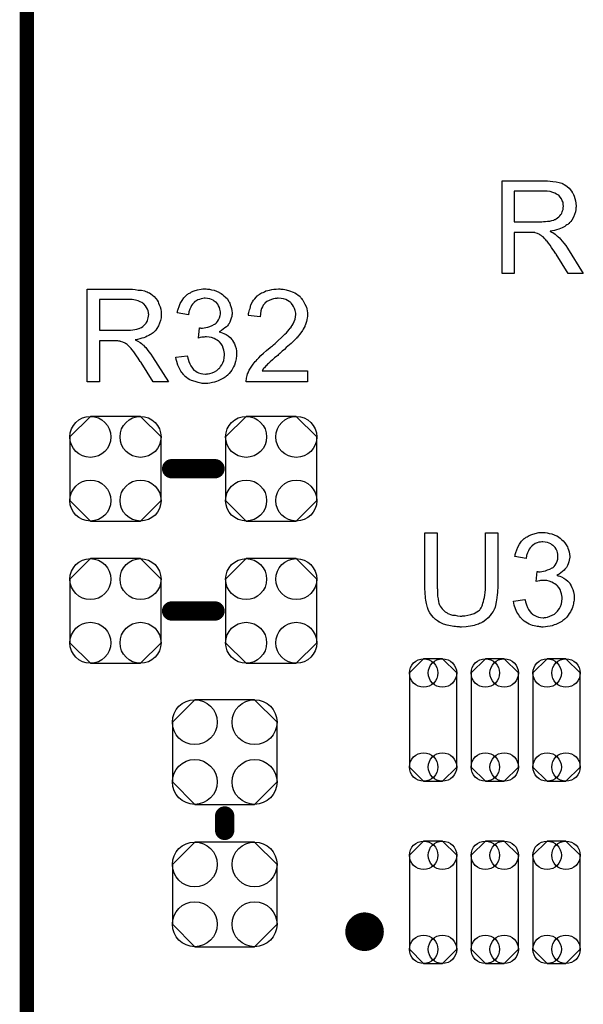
# Model space of a CAD drawing. Extents: x -0.07 to 0.95, y -0.15 to 2.1.
# Tile 22 of 30: x -0.05 to 0.18, y 1.19 to 1.6. Entities that reach past the tile are written whole.
import ezdxf

# ---------------------------------------------------------------- set-up
doc = ezdxf.new("R2010")
doc.units = 0
doc.layers.get('0').update_dxf_attribs({"linetype": 'CONTINUOUS'})
for name, color, linetype in [('gko', 6, 'CONTINUOUS'), ('gto', 2, 'CONTINUOUS'), ('gts', 1, 'CONTINUOUS')]:
    doc.layers.add(name, color=color, linetype=linetype)

# ---------------------------------------------------------------- blocks, each defined once
blk = doc.blocks.new('D49')
at = {"const_width": 0.004}
blk.add_lwpolyline([(-0.002, 0, 1), (0.002, 0, 1)], format="xyb", close=True, dxfattribs=at)
blk = doc.blocks.new('D128')
blk.add_lwpolyline([(-0.0189, 0.0132), (-0.0189, -0.0132), (-0.0104, -0.0217), (0.0104, -0.0217), (0.0189, -0.0132), (0.0189, 0.0132), (0.0104, 0.0217), (-0.0104, 0.0217)], close=True)
for centre in [(-0.0104, 0.0132), (0.0104, 0.0132), (-0.0104, -0.0132), (0.0104, -0.0132)]:
    blk.add_circle(centre, 0.0085)
blk = doc.blocks.new('D133')
blk.add_lwpolyline([(0.0124, 0.0217), (-0.0124, 0.0217), (-0.0217, 0.0124), (-0.0217, -0.0124), (-0.0124, -0.0217), (0.0124, -0.0217), (0.0217, -0.0124), (0.0217, 0.0124)], close=True)
for centre in [(-0.0124, 0.0124), (0.0124, 0.0124), (-0.0124, -0.0124), (0.0124, -0.0124)]:
    blk.add_circle(centre, 0.0093)
blk = doc.blocks.new('D134')
blk.add_lwpolyline([(-0.0098, 0.0195), (-0.0098, -0.0195), (-0.0039, -0.0254), (0.0039, -0.0254), (0.0098, -0.0195), (0.0098, 0.0195), (0.0039, 0.0254), (-0.0039, 0.0254)], close=True)
for centre in [(-0.0039, 0.0195), (0.0039, 0.0195), (-0.0039, -0.0195), (0.0039, -0.0195)]:
    blk.add_circle(centre, 0.0059)

msp = doc.modelspace()

# ---------------------------------------------------------------- linework, layer by layer
at = {"layer": 'gko', "color": 6, "const_width": 0.006}
msp.add_lwpolyline([(-0.05, -0.15), (-0.05, 2.1)], dxfattribs=at)
at = {"layer": 'gto', "color": 2}
for points in [[(0.1653, 1.5344), (0.1658, 1.5344), (0.1669, 1.5343), (0.1681, 1.5341), (0.1695, 1.534), (0.1707, 1.5337), (0.1713, 1.5335), (0.1718, 1.5334), (0.1719, 1.5334), (0.1719, 1.5333), (0.1723, 1.5331), (0.1728, 1.5329), (0.1734, 1.5325), (0.174, 1.532), (0.1748, 1.5314), (0.1754, 1.5306), (0.1761, 1.5297), (0.1761, 1.5296), (0.1761, 1.5296), (0.1764, 1.5292), (0.1766, 1.5287), (0.1769, 1.528), (0.1772, 1.5271), (0.1775, 1.5261), (0.1776, 1.5251), (0.1777, 1.5239), (0.1777, 1.5239), (0.1777, 1.5237), (0.1777, 1.5235), (0.1776, 1.5233), (0.1776, 1.5229), (0.1776, 1.5225), (0.1774, 1.5215), (0.177, 1.5204), (0.1766, 1.5193), (0.1759, 1.5181), (0.1755, 1.5175), (0.175, 1.517), (0.175, 1.5169), (0.1749, 1.5169), (0.1748, 1.5167), (0.1745, 1.5165), (0.1743, 1.5163), (0.1739, 1.5161), (0.1735, 1.5158), (0.173, 1.5155), (0.1725, 1.5152), (0.1719, 1.5149), (0.1712, 1.5146), (0.1705, 1.5143), (0.1696, 1.5141), (0.1688, 1.5138), (0.1679, 1.5136), (0.1669, 1.5135), (0.167, 1.5134), (0.1672, 1.5133), (0.1675, 1.5131), (0.168, 1.5129), (0.169, 1.5123), (0.1695, 1.5119), (0.1699, 1.5115), (0.17, 1.5114), (0.1703, 1.5112), (0.1708, 1.5107), (0.1713, 1.5102), (0.1719, 1.5094), (0.1726, 1.5085), (0.1734, 1.5075), (0.1741, 1.5064), (0.1807, 1.496), (0.1744, 1.496), (0.1694, 1.504), (0.1694, 1.504), (0.1693, 1.5042), (0.1691, 1.5043), (0.169, 1.5045), (0.1686, 1.5052), (0.1681, 1.5059), (0.1675, 1.5068), (0.1669, 1.5077), (0.1663, 1.5085), (0.1657, 1.5093), (0.1656, 1.5093), (0.1655, 1.5095), (0.1652, 1.5099), (0.1648, 1.5103), (0.164, 1.5111), (0.1635, 1.5115), (0.1631, 1.5118), (0.163, 1.5119), (0.1629, 1.5119), (0.1627, 1.512), (0.1624, 1.5122), (0.162, 1.5124), (0.1617, 1.5125), (0.1608, 1.5128), (0.1607, 1.5128), (0.1606, 1.5129), (0.1604, 1.5129), (0.1601, 1.5129), (0.1597, 1.513), (0.1593, 1.513), (0.1587, 1.513), (0.1521, 1.513), (0.1521, 1.496), (0.147, 1.496), (0.147, 1.5344), (0.1648, 1.5344), (0.1653, 1.5344)], [(0.1642, 1.5301), (0.1521, 1.5301), (0.1521, 1.5174), (0.1635, 1.5174), (0.1642, 1.5175), (0.165, 1.5175), (0.1659, 1.5176), (0.1668, 1.5177), (0.1676, 1.5179), (0.1684, 1.5181), (0.1685, 1.5181), (0.1688, 1.5183), (0.1691, 1.5184), (0.1695, 1.5186), (0.17, 1.519), (0.1705, 1.5194), (0.171, 1.5199), (0.1714, 1.5204), (0.1715, 1.5205), (0.1716, 1.5207), (0.1718, 1.521), (0.172, 1.5215), (0.1721, 1.522), (0.1723, 1.5225), (0.1724, 1.5232), (0.1725, 1.5239), (0.1725, 1.5239), (0.1725, 1.524), (0.1724, 1.5243), (0.1724, 1.5248), (0.1723, 1.5255), (0.172, 1.5261), (0.1716, 1.5269), (0.1711, 1.5276), (0.1705, 1.5284), (0.1704, 1.5284), (0.1701, 1.5286), (0.1696, 1.5289), (0.1689, 1.5292), (0.1681, 1.5296), (0.167, 1.5299), (0.1657, 1.5301), (0.1642, 1.5301)], [(-0.0067, 1.4894), (-0.0062, 1.4894), (-0.0051, 1.4893), (-0.0039, 1.4891), (-0.0025, 1.489), (-0.0013, 1.4887), (-0.0007, 1.4885), (-0.0002, 1.4884), (-0.0001, 1.4884), (-0.0001, 1.4883), (0.0003, 1.4881), (0.0008, 1.4879), (0.0014, 1.4875), (0.002, 1.487), (0.0027, 1.4864), (0.0034, 1.4856), (0.0041, 1.4847), (0.0041, 1.4846), (0.0041, 1.4846), (0.0044, 1.4842), (0.0046, 1.4837), (0.0049, 1.483), (0.0052, 1.4821), (0.0055, 1.4811), (0.0056, 1.4801), (0.0057, 1.4789), (0.0057, 1.4789), (0.0057, 1.4787), (0.0057, 1.4785), (0.0056, 1.4783), (0.0056, 1.4779), (0.0056, 1.4775), (0.0054, 1.4765), (0.005, 1.4754), (0.0046, 1.4743), (0.0039, 1.4731), (0.0035, 1.4725), (0.003, 1.472), (0.003, 1.4719), (0.0029, 1.4719), (0.0027, 1.4717), (0.0025, 1.4715), (0.0023, 1.4713), (0.0019, 1.4711), (0.0015, 1.4708), (0.001, 1.4705), (0.0005, 1.4702), (-0.0001, 1.4699), (-0.0008, 1.4696), (-0.0015, 1.4693), (-0.0024, 1.4691), (-0.0032, 1.4688), (-0.0041, 1.4686), (-0.0051, 1.4685), (-0.005, 1.4684), (-0.0048, 1.4683), (-0.0045, 1.4681), (-0.004, 1.4679), (-0.003, 1.4673), (-0.0025, 1.4669), (-0.0021, 1.4665), (-0.002, 1.4664), (-0.0017, 1.4662), (-0.0012, 1.4657), (-0.0007, 1.4652), (-0.0001, 1.4644), (0.0006, 1.4635), (0.0014, 1.4625), (0.0021, 1.4614), (0.0087, 1.451), (0.0024, 1.451), (-0.0026, 1.459), (-0.0026, 1.459), (-0.0027, 1.4592), (-0.0029, 1.4593), (-0.003, 1.4595), (-0.0034, 1.4602), (-0.0039, 1.4609), (-0.0045, 1.4618), (-0.0051, 1.4627), (-0.0057, 1.4635), (-0.0063, 1.4643), (-0.0064, 1.4643), (-0.0065, 1.4645), (-0.0068, 1.4649), (-0.0072, 1.4653), (-0.008, 1.4661), (-0.0085, 1.4665), (-0.0089, 1.4668), (-0.009, 1.4669), (-0.0091, 1.4669), (-0.0093, 1.467), (-0.0096, 1.4672), (-0.01, 1.4674), (-0.0103, 1.4675), (-0.0112, 1.4678), (-0.0113, 1.4678), (-0.0114, 1.4679), (-0.0116, 1.4679), (-0.0119, 1.4679), (-0.0123, 1.468), (-0.0127, 1.468), (-0.0133, 1.468), (-0.0199, 1.468), (-0.0199, 1.451), (-0.025, 1.451), (-0.025, 1.4894), (-0.0072, 1.4894), (-0.0067, 1.4894)], [(0.0249, 1.4895), (0.0257, 1.4894), (0.0266, 1.4892), (0.0276, 1.489), (0.0286, 1.4886), (0.0296, 1.4882), (0.0296, 1.4882), (0.0297, 1.4881), (0.03, 1.488), (0.0305, 1.4876), (0.0311, 1.4872), (0.0317, 1.4867), (0.0324, 1.4861), (0.0331, 1.4854), (0.0336, 1.4845), (0.0337, 1.4844), (0.0338, 1.4841), (0.0341, 1.4836), (0.0343, 1.483), (0.0346, 1.4823), (0.0348, 1.4815), (0.035, 1.4805), (0.0351, 1.4796), (0.0351, 1.4795), (0.0351, 1.4791), (0.035, 1.4787), (0.0349, 1.4781), (0.0347, 1.4774), (0.0344, 1.4766), (0.0341, 1.4758), (0.0337, 1.475), (0.0336, 1.4749), (0.0334, 1.4747), (0.0331, 1.4743), (0.0327, 1.4739), (0.0321, 1.4734), (0.0314, 1.4728), (0.0307, 1.4723), (0.0297, 1.4718), (0.0298, 1.4718), (0.0299, 1.4718), (0.0301, 1.4717), (0.0303, 1.4716), (0.0309, 1.4714), (0.0317, 1.4711), (0.0326, 1.4706), (0.0334, 1.4701), (0.0343, 1.4694), (0.0351, 1.4685), (0.0351, 1.4684), (0.0353, 1.4681), (0.0357, 1.4675), (0.036, 1.4668), (0.0363, 1.4659), (0.0367, 1.4649), (0.0369, 1.4637), (0.0369, 1.4623), (0.0369, 1.4623), (0.0369, 1.4621), (0.0369, 1.4618), (0.0369, 1.4615), (0.0368, 1.461), (0.0367, 1.4605), (0.0366, 1.46), (0.0365, 1.4594), (0.036, 1.458), (0.0357, 1.4573), (0.0354, 1.4567), (0.0349, 1.4559), (0.0344, 1.4552), (0.0339, 1.4545), (0.0332, 1.4538), (0.0332, 1.4538), (0.0331, 1.4537), (0.0328, 1.4535), (0.0326, 1.4533), (0.0322, 1.453), (0.0318, 1.4527), (0.0313, 1.4524), (0.0307, 1.4521), (0.0301, 1.4518), (0.0293, 1.4514), (0.0286, 1.4512), (0.0278, 1.4509), (0.0269, 1.4507), (0.0259, 1.4505), (0.025, 1.4504), (0.024, 1.4503), (0.0235, 1.4503), (0.0231, 1.4504), (0.0227, 1.4504), (0.0222, 1.4505), (0.0216, 1.4506), (0.021, 1.4507), (0.0197, 1.4511), (0.0183, 1.4516), (0.0176, 1.4519), (0.0169, 1.4523), (0.0162, 1.4528), (0.0156, 1.4533), (0.0155, 1.4534), (0.0154, 1.4535), (0.0152, 1.4537), (0.0151, 1.4539), (0.0148, 1.4542), (0.0145, 1.4546), (0.0142, 1.4549), (0.0138, 1.4554), (0.0135, 1.456), (0.0132, 1.4566), (0.0126, 1.4579), (0.0121, 1.4594), (0.0119, 1.4603), (0.0118, 1.4612), (0.0165, 1.4618), (0.0165, 1.4617), (0.0166, 1.4616), (0.0166, 1.4614), (0.0167, 1.4611), (0.0167, 1.4608), (0.0168, 1.4604), (0.0171, 1.4595), (0.0175, 1.4585), (0.018, 1.4576), (0.0186, 1.4567), (0.0192, 1.4559), (0.0193, 1.4559), (0.0196, 1.4557), (0.02, 1.4554), (0.0206, 1.4551), (0.0212, 1.4548), (0.0221, 1.4545), (0.023, 1.4543), (0.024, 1.4542), (0.0243, 1.4542), (0.0246, 1.4543), (0.0252, 1.4543), (0.0259, 1.4545), (0.0268, 1.4548), (0.0278, 1.4552), (0.0287, 1.4557), (0.0296, 1.4565), (0.0297, 1.4566), (0.03, 1.4569), (0.0303, 1.4574), (0.0308, 1.4581), (0.0312, 1.4589), (0.0316, 1.4599), (0.0318, 1.461), (0.0319, 1.4622), (0.0319, 1.4623), (0.0319, 1.4624), (0.0319, 1.4625), (0.0319, 1.4628), (0.0318, 1.4634), (0.0317, 1.4641), (0.0314, 1.465), (0.0311, 1.4659), (0.0305, 1.4668), (0.0298, 1.4676), (0.0297, 1.4677), (0.0294, 1.4679), (0.0289, 1.4683), (0.0283, 1.4686), (0.0276, 1.469), (0.0266, 1.4694), (0.0256, 1.4696), (0.0244, 1.4697), (0.0239, 1.4697), (0.0235, 1.4696), (0.023, 1.4696), (0.0225, 1.4695), (0.0218, 1.4694), (0.0211, 1.4692), (0.0216, 1.4734), (0.0219, 1.4734), (0.0221, 1.4733), (0.0228, 1.4733), (0.0235, 1.4734), (0.0242, 1.4735), (0.025, 1.4737), (0.0259, 1.474), (0.0268, 1.4744), (0.0278, 1.4749), (0.0278, 1.4749), (0.0279, 1.4749), (0.0282, 1.4751), (0.0286, 1.4755), (0.029, 1.476), (0.0294, 1.4768), (0.0298, 1.4776), (0.0301, 1.4785), (0.0302, 1.4791), (0.0302, 1.4797), (0.0302, 1.4797), (0.0302, 1.4798), (0.0302, 1.4801), (0.0301, 1.4806), (0.03, 1.4812), (0.0298, 1.4819), (0.0295, 1.4826), (0.0291, 1.4833), (0.0284, 1.484), (0.0284, 1.484), (0.0281, 1.4842), (0.0277, 1.4845), (0.0272, 1.4849), (0.0266, 1.4851), (0.0258, 1.4854), (0.0249, 1.4856), (0.0239, 1.4857), (0.0235, 1.4857), (0.023, 1.4856), (0.0223, 1.4855), (0.0216, 1.4852), (0.0208, 1.485), (0.0201, 1.4845), (0.0193, 1.484), (0.0193, 1.4839), (0.0191, 1.4836), (0.0187, 1.4832), (0.0183, 1.4827), (0.018, 1.482), (0.0176, 1.4811), (0.0172, 1.48), (0.017, 1.4788), (0.0123, 1.4796), (0.0123, 1.4797), (0.0124, 1.4799), (0.0124, 1.4801), (0.0125, 1.4804), (0.0126, 1.4808), (0.0127, 1.4812), (0.0131, 1.4823), (0.0136, 1.4835), (0.0143, 1.4847), (0.0151, 1.4859), (0.0162, 1.487), (0.0162, 1.487), (0.0163, 1.4871), (0.0165, 1.4872), (0.0167, 1.4874), (0.017, 1.4876), (0.0174, 1.4878), (0.0178, 1.488), (0.0183, 1.4883), (0.0194, 1.4887), (0.0207, 1.4892), (0.0222, 1.4895), (0.023, 1.4896), (0.0243, 1.4896), (0.0249, 1.4895)], [(0.0553, 1.4895), (0.0557, 1.4895), (0.0563, 1.4894), (0.0569, 1.4893), (0.0575, 1.4892), (0.0589, 1.4888), (0.0604, 1.4882), (0.0611, 1.4879), (0.0618, 1.4875), (0.0625, 1.487), (0.0631, 1.4865), (0.0631, 1.4864), (0.0632, 1.4864), (0.0634, 1.4861), (0.0636, 1.4859), (0.0639, 1.4856), (0.0641, 1.4852), (0.0644, 1.4849), (0.0647, 1.4844), (0.0653, 1.4833), (0.0659, 1.482), (0.0661, 1.4813), (0.0662, 1.4805), (0.0663, 1.4797), (0.0664, 1.4789), (0.0664, 1.4788), (0.0664, 1.4785), (0.0663, 1.4781), (0.0662, 1.4775), (0.0661, 1.4768), (0.0659, 1.476), (0.0657, 1.4752), (0.0654, 1.4744), (0.0653, 1.4743), (0.0652, 1.474), (0.065, 1.4735), (0.0646, 1.4729), (0.0642, 1.4723), (0.0636, 1.4714), (0.063, 1.4706), (0.0622, 1.4696), (0.0621, 1.4695), (0.0618, 1.4692), (0.0615, 1.4689), (0.0612, 1.4686), (0.0609, 1.4683), (0.0605, 1.4679), (0.06, 1.4674), (0.0595, 1.4669), (0.0589, 1.4664), (0.0582, 1.4658), (0.0575, 1.4652), (0.0568, 1.4644), (0.0559, 1.4637), (0.055, 1.4629), (0.0549, 1.4629), (0.0548, 1.4628), (0.0546, 1.4626), (0.0543, 1.4624), (0.054, 1.462), (0.0536, 1.4617), (0.0527, 1.461), (0.0518, 1.4602), (0.0509, 1.4593), (0.0501, 1.4586), (0.0498, 1.4583), (0.0495, 1.458), (0.0494, 1.458), (0.0493, 1.4578), (0.049, 1.4576), (0.0488, 1.4573), (0.0485, 1.4569), (0.0481, 1.4565), (0.0475, 1.4556), (0.0664, 1.4556), (0.0664, 1.451), (0.0409, 1.451), (0.0409, 1.4511), (0.0409, 1.4513), (0.0409, 1.4516), (0.041, 1.4521), (0.041, 1.4526), (0.0412, 1.4531), (0.0413, 1.4537), (0.0415, 1.4543), (0.0415, 1.4543), (0.0415, 1.4544), (0.0417, 1.4547), (0.0419, 1.4552), (0.0422, 1.4559), (0.0427, 1.4567), (0.0432, 1.4575), (0.0438, 1.4584), (0.0446, 1.4594), (0.0446, 1.4594), (0.0447, 1.4595), (0.045, 1.4598), (0.0455, 1.4603), (0.0462, 1.461), (0.047, 1.4619), (0.0481, 1.4629), (0.0494, 1.464), (0.0508, 1.4652), (0.0508, 1.4652), (0.051, 1.4654), (0.0514, 1.4657), (0.0518, 1.466), (0.0523, 1.4664), (0.0529, 1.4669), (0.0535, 1.4675), (0.0542, 1.4681), (0.0556, 1.4694), (0.057, 1.4708), (0.0576, 1.4714), (0.0582, 1.4721), (0.0588, 1.4727), (0.0592, 1.4733), (0.0592, 1.4734), (0.0594, 1.4734), (0.0595, 1.4736), (0.0596, 1.4738), (0.06, 1.4744), (0.0604, 1.4751), (0.0608, 1.476), (0.0612, 1.477), (0.0614, 1.478), (0.0615, 1.479), (0.0615, 1.4791), (0.0615, 1.4791), (0.0615, 1.4795), (0.0614, 1.48), (0.0612, 1.4806), (0.061, 1.4814), (0.0606, 1.4822), (0.0601, 1.483), (0.0595, 1.4837), (0.0594, 1.4839), (0.0591, 1.4841), (0.0587, 1.4844), (0.0581, 1.4847), (0.0573, 1.4851), (0.0564, 1.4854), (0.0554, 1.4856), (0.0542, 1.4857), (0.0539, 1.4857), (0.0536, 1.4856), (0.053, 1.4856), (0.0522, 1.4854), (0.0514, 1.4852), (0.0504, 1.4848), (0.0495, 1.4843), (0.0487, 1.4836), (0.0486, 1.4835), (0.0484, 1.4832), (0.048, 1.4828), (0.0477, 1.4821), (0.0473, 1.4814), (0.047, 1.4804), (0.0468, 1.4792), (0.0467, 1.478), (0.0418, 1.4785), (0.0418, 1.4785), (0.0419, 1.4787), (0.0419, 1.479), (0.0419, 1.4794), (0.042, 1.4798), (0.0422, 1.4803), (0.0423, 1.4809), (0.0425, 1.4815), (0.0429, 1.4829), (0.0436, 1.4842), (0.044, 1.4849), (0.0445, 1.4855), (0.045, 1.4861), (0.0455, 1.4867), (0.0456, 1.4867), (0.0457, 1.4868), (0.0459, 1.487), (0.0462, 1.4871), (0.0465, 1.4874), (0.0469, 1.4876), (0.0473, 1.4879), (0.0479, 1.4881), (0.0485, 1.4884), (0.0491, 1.4887), (0.0499, 1.4889), (0.0506, 1.4891), (0.0515, 1.4893), (0.0524, 1.4895), (0.0533, 1.4895), (0.0543, 1.4896), (0.0549, 1.4896), (0.0553, 1.4895)], [(-0.0078, 1.4851), (-0.0199, 1.4851), (-0.0199, 1.4724), (-0.0085, 1.4724), (-0.0078, 1.4725), (-0.007, 1.4725), (-0.0061, 1.4726), (-0.0052, 1.4727), (-0.0044, 1.4729), (-0.0036, 1.4731), (-0.0035, 1.4731), (-0.0032, 1.4733), (-0.0029, 1.4734), (-0.0025, 1.4736), (-0.002, 1.474), (-0.0015, 1.4744), (-0.001, 1.4749), (-0.0006, 1.4754), (-0.0005, 1.4755), (-0.0004, 1.4757), (-0.0002, 1.476), (0, 1.4765), (0.0001, 1.477), (0.0003, 1.4775), (0.0004, 1.4782), (0.0005, 1.4789), (0.0005, 1.4789), (0.0005, 1.479), (0.0004, 1.4793), (0.0004, 1.4798), (0.0003, 1.4805), (0, 1.4811), (-0.0004, 1.4819), (-0.0009, 1.4826), (-0.0015, 1.4834), (-0.0016, 1.4834), (-0.0019, 1.4836), (-0.0024, 1.4839), (-0.0031, 1.4842), (-0.0039, 1.4846), (-0.005, 1.4849), (-0.0063, 1.4851), (-0.0078, 1.4851)], [(0.1452, 1.3662), (0.1452, 1.3661), (0.1452, 1.3659), (0.1452, 1.3656), (0.1452, 1.3653), (0.1451, 1.3648), (0.1451, 1.3642), (0.1451, 1.3635), (0.145, 1.3629), (0.1449, 1.3614), (0.1446, 1.3598), (0.1443, 1.3583), (0.1441, 1.3576), (0.1439, 1.3569), (0.1439, 1.3569), (0.1438, 1.3568), (0.1437, 1.3566), (0.1436, 1.3564), (0.1433, 1.3558), (0.1427, 1.355), (0.1421, 1.3541), (0.1413, 1.3532), (0.1403, 1.3523), (0.1391, 1.3514), (0.139, 1.3514), (0.1389, 1.3513), (0.1388, 1.3513), (0.1385, 1.3511), (0.1381, 1.3509), (0.1377, 1.3508), (0.1373, 1.3506), (0.1367, 1.3504), (0.1361, 1.3502), (0.1354, 1.35), (0.1347, 1.3498), (0.1339, 1.3497), (0.133, 1.3495), (0.1321, 1.3494), (0.1302, 1.3493), (0.1297, 1.3493), (0.1293, 1.3494), (0.1288, 1.3494), (0.1283, 1.3494), (0.1277, 1.3495), (0.127, 1.3495), (0.1257, 1.3498), (0.1242, 1.3501), (0.1227, 1.3505), (0.1213, 1.3512), (0.1213, 1.3512), (0.1212, 1.3513), (0.121, 1.3514), (0.1208, 1.3515), (0.1202, 1.3519), (0.1194, 1.3525), (0.1186, 1.3533), (0.1178, 1.3542), (0.1171, 1.3553), (0.1164, 1.3565), (0.1164, 1.3566), (0.1164, 1.3567), (0.1163, 1.3569), (0.1162, 1.3572), (0.1161, 1.3575), (0.116, 1.358), (0.1158, 1.3585), (0.1157, 1.3591), (0.1156, 1.3598), (0.1154, 1.3605), (0.1153, 1.3613), (0.1152, 1.3621), (0.1151, 1.363), (0.1151, 1.364), (0.115, 1.3651), (0.115, 1.3662), (0.115, 1.3884), (0.1201, 1.3884), (0.1201, 1.3662), (0.1201, 1.3661), (0.1201, 1.366), (0.1201, 1.3657), (0.1201, 1.3654), (0.1202, 1.365), (0.1202, 1.3645), (0.1202, 1.3634), (0.1203, 1.3622), (0.1205, 1.361), (0.1207, 1.3598), (0.1208, 1.3593), (0.121, 1.3588), (0.121, 1.3587), (0.1212, 1.3584), (0.1214, 1.358), (0.1218, 1.3575), (0.1222, 1.3569), (0.1227, 1.3563), (0.1234, 1.3557), (0.1242, 1.3552), (0.1243, 1.3552), (0.1245, 1.355), (0.125, 1.3548), (0.1257, 1.3546), (0.1265, 1.3543), (0.1275, 1.3542), (0.1285, 1.354), (0.1297, 1.3539), (0.1303, 1.3539), (0.1306, 1.354), (0.1311, 1.354), (0.1316, 1.354), (0.1328, 1.3543), (0.1341, 1.3545), (0.1354, 1.355), (0.1366, 1.3556), (0.1372, 1.356), (0.1377, 1.3564), (0.1378, 1.3565), (0.1378, 1.3565), (0.1379, 1.3567), (0.1381, 1.3569), (0.1383, 1.3573), (0.1385, 1.3576), (0.1387, 1.3581), (0.1389, 1.3586), (0.1391, 1.3592), (0.1393, 1.3599), (0.1395, 1.3608), (0.1397, 1.3616), (0.1399, 1.3626), (0.14, 1.3637), (0.1401, 1.3649), (0.1401, 1.3662), (0.1401, 1.3884), (0.1452, 1.3884), (0.1452, 1.3662)], [(0.1649, 1.3885), (0.1657, 1.3884), (0.1666, 1.3882), (0.1676, 1.388), (0.1686, 1.3876), (0.1696, 1.3872), (0.1696, 1.3872), (0.1697, 1.3871), (0.17, 1.387), (0.1705, 1.3866), (0.1711, 1.3862), (0.1717, 1.3857), (0.1724, 1.3851), (0.1731, 1.3843), (0.1736, 1.3835), (0.1737, 1.3834), (0.1738, 1.3831), (0.1741, 1.3826), (0.1743, 1.382), (0.1746, 1.3813), (0.1748, 1.3805), (0.175, 1.3795), (0.1751, 1.3786), (0.1751, 1.3785), (0.1751, 1.3781), (0.175, 1.3777), (0.1749, 1.3771), (0.1747, 1.3764), (0.1744, 1.3756), (0.1741, 1.3748), (0.1737, 1.374), (0.1736, 1.3739), (0.1734, 1.3737), (0.1731, 1.3733), (0.1727, 1.3729), (0.1721, 1.3724), (0.1714, 1.3718), (0.1707, 1.3713), (0.1697, 1.3708), (0.1698, 1.3708), (0.1699, 1.3707), (0.1701, 1.3707), (0.1703, 1.3706), (0.1709, 1.3704), (0.1717, 1.3701), (0.1726, 1.3696), (0.1734, 1.3691), (0.1743, 1.3684), (0.1751, 1.3675), (0.1751, 1.3674), (0.1753, 1.3671), (0.1757, 1.3665), (0.176, 1.3658), (0.1763, 1.3649), (0.1767, 1.3639), (0.1769, 1.3626), (0.1769, 1.3613), (0.1769, 1.3613), (0.1769, 1.3611), (0.1769, 1.3608), (0.1769, 1.3605), (0.1768, 1.36), (0.1767, 1.3595), (0.1766, 1.359), (0.1765, 1.3584), (0.1761, 1.357), (0.1757, 1.3563), (0.1754, 1.3557), (0.1749, 1.3549), (0.1744, 1.3542), (0.1739, 1.3535), (0.1732, 1.3528), (0.1732, 1.3528), (0.1731, 1.3527), (0.1728, 1.3525), (0.1726, 1.3523), (0.1722, 1.352), (0.1718, 1.3517), (0.1713, 1.3514), (0.1707, 1.3511), (0.1701, 1.3508), (0.1693, 1.3504), (0.1686, 1.3502), (0.1678, 1.3499), (0.1669, 1.3497), (0.1659, 1.3495), (0.165, 1.3494), (0.164, 1.3493), (0.1635, 1.3493), (0.1631, 1.3494), (0.1627, 1.3494), (0.1622, 1.3495), (0.1616, 1.3496), (0.161, 1.3497), (0.1597, 1.35), (0.1583, 1.3506), (0.1576, 1.3509), (0.1569, 1.3513), (0.1562, 1.3518), (0.1556, 1.3523), (0.1555, 1.3524), (0.1554, 1.3525), (0.1552, 1.3527), (0.1551, 1.3529), (0.1548, 1.3532), (0.1545, 1.3535), (0.1542, 1.3539), (0.1539, 1.3544), (0.1535, 1.355), (0.1532, 1.3555), (0.1526, 1.3569), (0.1521, 1.3584), (0.1519, 1.3593), (0.1518, 1.3601), (0.1565, 1.3608), (0.1565, 1.3607), (0.1566, 1.3606), (0.1566, 1.3604), (0.1567, 1.3601), (0.1567, 1.3598), (0.1568, 1.3594), (0.1571, 1.3585), (0.1575, 1.3575), (0.158, 1.3566), (0.1586, 1.3557), (0.1592, 1.3549), (0.1593, 1.3549), (0.1596, 1.3547), (0.16, 1.3544), (0.1606, 1.3541), (0.1612, 1.3538), (0.1621, 1.3535), (0.163, 1.3533), (0.164, 1.3532), (0.1643, 1.3532), (0.1646, 1.3533), (0.1652, 1.3533), (0.1659, 1.3535), (0.1668, 1.3538), (0.1678, 1.3542), (0.1687, 1.3547), (0.1696, 1.3555), (0.1697, 1.3556), (0.17, 1.3559), (0.1703, 1.3564), (0.1708, 1.3571), (0.1712, 1.3579), (0.1716, 1.3589), (0.1718, 1.36), (0.1719, 1.3612), (0.1719, 1.3613), (0.1719, 1.3614), (0.1719, 1.3615), (0.1719, 1.3618), (0.1718, 1.3624), (0.1717, 1.3631), (0.1714, 1.364), (0.1711, 1.3649), (0.1705, 1.3658), (0.1698, 1.3666), (0.1697, 1.3667), (0.1694, 1.3669), (0.1689, 1.3673), (0.1683, 1.3676), (0.1676, 1.368), (0.1666, 1.3684), (0.1656, 1.3686), (0.1644, 1.3687), (0.1639, 1.3687), (0.1635, 1.3686), (0.163, 1.3686), (0.1625, 1.3685), (0.1618, 1.3684), (0.1611, 1.3682), (0.1616, 1.3724), (0.1619, 1.3724), (0.1621, 1.3723), (0.1628, 1.3723), (0.1635, 1.3724), (0.1642, 1.3725), (0.165, 1.3727), (0.1659, 1.373), (0.1668, 1.3734), (0.1678, 1.3739), (0.1678, 1.3739), (0.1679, 1.3739), (0.1682, 1.3741), (0.1686, 1.3745), (0.169, 1.375), (0.1694, 1.3757), (0.1698, 1.3766), (0.1701, 1.3775), (0.1702, 1.3781), (0.1702, 1.3787), (0.1702, 1.3787), (0.1702, 1.3788), (0.1702, 1.3791), (0.1701, 1.3796), (0.17, 1.3802), (0.1698, 1.3808), (0.1695, 1.3816), (0.1691, 1.3823), (0.1684, 1.383), (0.1684, 1.383), (0.1681, 1.3832), (0.1677, 1.3835), (0.1672, 1.3838), (0.1666, 1.3841), (0.1658, 1.3844), (0.1649, 1.3846), (0.1639, 1.3847), (0.1635, 1.3847), (0.163, 1.3846), (0.1623, 1.3845), (0.1616, 1.3842), (0.1608, 1.384), (0.1601, 1.3835), (0.1593, 1.383), (0.1593, 1.3829), (0.1591, 1.3826), (0.1587, 1.3822), (0.1583, 1.3817), (0.158, 1.381), (0.1576, 1.3801), (0.1572, 1.379), (0.157, 1.3778), (0.1523, 1.3786), (0.1523, 1.3787), (0.1524, 1.3789), (0.1524, 1.3791), (0.1525, 1.3794), (0.1526, 1.3798), (0.1527, 1.3802), (0.1531, 1.3813), (0.1536, 1.3825), (0.1543, 1.3837), (0.1551, 1.3849), (0.1562, 1.386), (0.1562, 1.386), (0.1563, 1.3861), (0.1565, 1.3862), (0.1567, 1.3863), (0.157, 1.3866), (0.1574, 1.3868), (0.1578, 1.387), (0.1583, 1.3873), (0.1594, 1.3877), (0.1607, 1.3882), (0.1622, 1.3885), (0.163, 1.3886), (0.1643, 1.3886), (0.1649, 1.3885)]]:
    msp.add_lwpolyline(points, dxfattribs=at)
at = {"layer": 'gto', "color": 2, "const_width": 0.008}
for points in [[(0.01, 1.415), (0.028, 1.415)], [(0.01, 1.356), (0.028, 1.356)], [(0.032, 1.265), (0.032, 1.271)], [(0.086, 1.223), (0.086, 1.223)], [(0.094, 1.223), (0.094, 1.223)], [(0.094, 1.223), (0.094, 1.223)]]:
    msp.add_lwpolyline(points, dxfattribs=at)
for points in [[(0.094, 1.223, 1), (0.086, 1.223)], [(0.086, 1.223, 1), (0.094, 1.223)]]:
    msp.add_lwpolyline(points, format="xyb", dxfattribs=at)

# ---------------------------------------------------------------- block references
at = {"layer": 'gto'}
for p in [(0.01, 1.415), (0.028, 1.415), (0.01, 1.356), (0.028, 1.356), (0.032, 1.271), (0.032, 1.265), (0.086, 1.223), (0.086, 1.223), (0.094, 1.223), (0.094, 1.223), (0.094, 1.223), (0.094, 1.223)]:
    msp.add_blockref('D49', p, dxfattribs=at)
at = {"layer": 'gts'}
for name, p in [('D128', (-0.0133, 1.415)), ('D128', (0.0513, 1.415)), ('D128', (-0.0133, 1.356)), ('D128', (0.0513, 1.356)), ('D134', (0.1184, 1.3108)), ('D134', (0.144, 1.3108)), ('D134', (0.1696, 1.3108)), ('D133', (0.032, 1.2975)), ('D133', (0.032, 1.2385)), ('D134', (0.1184, 1.2352)), ('D134', (0.144, 1.2352)), ('D134', (0.1696, 1.2352))]:
    msp.add_blockref(name, p, dxfattribs=at)

doc.saveas('drawing.dxf')
